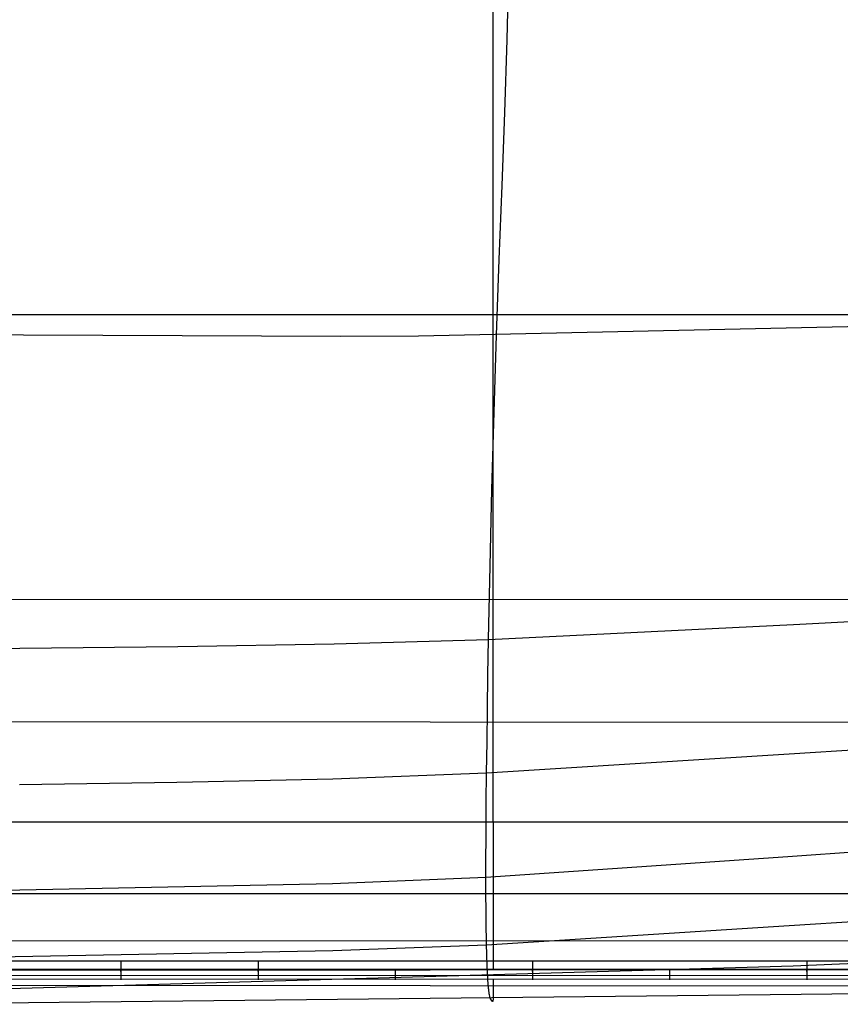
# Model space of a CAD drawing. Extents: x -353 to 1161, y -766 to 145.
# Tile 21 of 74: x 28 to 407, y -766 to -310. Entities that reach past the tile are written whole.
import ezdxf

# ---------------------------------------------------------------- set-up
doc = ezdxf.new("R2010")
doc.units = 0
doc.layers.add('DEFAULT', color=7, linetype='CONTINUOUS')

msp = doc.modelspace()

# ---------------------------------------------------------------- linework, layer by layer
at = {"layer": 'DEFAULT'}
for p, q in [((246.68, -546.93, -4.25), (246.68, -173.51, -5.09)), ((253.09, -319.48, 330.54), (253.89, -285.79, 330.07)), ((252.02, -353.12, 330.2), (253.09, -319.48, 330.54)), ((250.78, -386.94, 329.07), (252.02, -353.12, 330.2)), ((249.48, -421.18, 327.16), (250.78, -386.94, 329.07)), ((248.22, -456.09, 324.48), (249.48, -421.18, 327.16)), ((-149.67, -446.61, -4.25), (826.65, -446.55, -5.09)), ((212.14, -456.43, 327.66), (426.81, -451.78, 304.75)), ((-7.47, -455.76, 330.04), (29.42, -455.94, 331.68)), ((29.42, -455.94, 331.68), (66.22, -456.16, 332.49)), ((66.22, -456.16, 332.49), (102.91, -456.37, 332.49)), ((102.91, -456.37, 332.49), (139.47, -456.51, 331.67)), ((139.47, -456.51, 331.67), (175.88, -456.55, 330.06)), ((175.88, -456.55, 330.06), (212.14, -456.43, 327.66)), ((247.09, -491.73, 321.03), (248.22, -456.09, 324.48)), ((246.1, -527.56, 316.81), (247.09, -491.73, 321.03)), ((245.26, -562.87, 311.84), (246.1, -527.56, 316.81)), ((246.68, -578.32, -3.08), (246.68, -546.93, -4.25)), ((244.57, -596.97, 306.11), (245.26, -562.87, 311.84)), ((-182.26, -578.38, -1.63), (826.65, -578.32, -3.08)), ((246.68, -607.93, -1.17), (246.68, -578.32, -3.08)), ((244.57, -596.97, 306.11), (385.55, -589.95, 291.95)), ((385.55, -589.95, 291.95), (420.82, -588.13, 289.52)), ((-45.71, -602.06, 316.07), (27.82, -601.03, 317)), ((27.82, -601.03, 317), (100.81, -600.2, 315.56)), ((100.81, -600.2, 315.56), (173.1, -599.02, 311.89)), ((173.1, -599.02, 311.89), (244.57, -596.97, 306.11)), ((244.28, -613.34, 302.97), (244.57, -596.97, 306.11)), ((246.68, -621.93, 0.13), (246.68, -607.93, -1.17)), ((244.03, -629.14, 299.64), (244.28, -613.34, 302.97)), ((246.68, -635.32, 1.69), (246.68, -621.93, 0.13)), ((243.82, -644.28, 296.13), (244.03, -629.14, 299.64)), ((-181.55, -634.83, 2.61), (826.65, -635.32, 1.69)), ((246.68, -648.05, 3.53), (246.68, -635.32, 1.69)), ((243.64, -658.68, 292.43), (243.82, -644.28, 296.13)), ((243.64, -658.68, 292.43), (383.61, -649.85, 279.95)), ((246.68, -654.14, 4.57), (246.68, -648.05, 3.53)), ((383.61, -649.85, 279.95), (418.64, -647.57, 278.02)), ((246.68, -660.05, 5.68), (246.68, -654.14, 4.57)), ((172.5, -661.34, 298.06), (243.64, -658.68, 292.43)), ((243.5, -672.24, 288.54), (243.64, -658.68, 292.43)), ((246.68, -665.76, 6.88), (246.68, -660.05, 5.68)), ((27.68, -664.1, 304.68), (100.43, -662.93, 302.19)), ((100.43, -662.93, 302.19), (172.5, -661.34, 298.06)), ((246.68, -671.27, 8.16), (246.68, -665.76, 6.88)), ((243.45, -678.68, 286.53), (243.5, -672.24, 288.54)), ((246.68, -676.57, 9.53), (246.68, -671.27, 8.16)), ((243.41, -684.88, 284.48), (243.45, -678.68, 286.53)), ((246.68, -681.66, 10.99), (246.68, -676.57, 9.53)), ((898.22, -681.48, 11.06), (-114.85, -681.48, 11.06)), ((246.68, -681.66, 10.99), (246.68, -686.52, 12.54)), ((243.37, -690.83, 282.38), (243.41, -684.88, 284.48)), ((246.68, -686.52, 12.54), (246.68, -691.18, 14.19)), ((243.35, -696.51, 280.23), (243.37, -690.83, 282.38)), ((246.68, -691.18, 14.19), (246.68, -695.61, 15.92)), ((243.33, -701.92, 278.03), (243.35, -696.51, 280.23)), ((246.68, -695.61, 15.92), (246.68, -699.85, 17.74)), ((417.79, -694.97, 263.89), (382.86, -697.44, 265.34)), ((382.86, -697.44, 265.34), (243.33, -707.04, 275.79)), ((246.68, -699.85, 17.74), (246.68, -701.89, 18.69)), ((243.33, -707.04, 275.79), (243.33, -701.92, 278.03)), ((246.68, -701.89, 18.69), (246.68, -703.88, 19.65)), ((246.68, -703.88, 19.65), (246.68, -705.83, 20.63)), ((246.68, -705.83, 20.63), (246.68, -707.72, 21.63)), ((172.32, -709.95, 280.96), (27.78, -712.98, 288.22)), ((243.33, -707.04, 275.79), (172.32, -709.95, 280.96)), ((243.33, -711.87, 273.51), (243.33, -707.04, 275.79)), ((246.68, -707.72, 21.63), (246.68, -709.57, 22.65)), ((246.68, -709.57, 22.65), (246.68, -711.37, 23.69)), ((-115, -714.49, 25.85), (898.37, -714.5, 25.85)), ((27.78, -712.98, 288.22), (-45.11, -714.52, 290.02)), ((243.35, -716.42, 271.18), (243.33, -711.87, 273.51)), ((246.68, -711.37, 23.69), (246.68, -713.13, 24.74)), ((246.68, -713.13, 24.74), (246.68, -714.84, 25.82)), ((246.68, -714.84, 25.82), (246.68, -716.51, 26.91)), ((243.37, -720.68, 268.81), (243.35, -716.42, 271.18)), ((246.68, -716.51, 26.91), (246.68, -718.13, 28.02)), ((246.68, -718.13, 28.02), (246.68, -719.71, 29.15)), ((246.68, -719.71, 29.15), (246.68, -721.25, 30.29)), ((243.39, -722.71, 267.61), (243.37, -720.68, 268.81)), ((243.4, -724.68, 266.4), (243.39, -722.71, 267.61)), ((246.68, -721.25, 30.29), (246.68, -722.74, 31.45)), ((246.68, -722.74, 31.45), (246.68, -724.2, 32.62)), ((246.68, -724.2, 32.62), (246.68, -725.61, 33.82)), ((243.42, -726.57, 265.18), (243.4, -724.68, 266.4)), ((243.44, -728.41, 263.95), (243.42, -726.57, 265.18)), ((243.46, -730.18, 262.71), (243.44, -728.41, 263.95)), ((246.68, -725.61, 33.82), (246.68, -726.99, 35.02)), ((246.68, -726.99, 35.02), (246.68, -728.32, 36.24)), ((246.68, -728.32, 36.24), (246.68, -729.62, 37.48)), ((383.58, -729.33, 248.22), (418.62, -727.05, 247.19)), ((243.49, -731.89, 261.46), (243.46, -730.18, 262.71)), ((243.52, -733.54, 260.2), (243.49, -731.89, 261.46)), ((243.6, -738.14, 256.37), (383.58, -729.33, 248.22)), ((246.68, -729.62, 37.48), (246.68, -730.88, 38.73)), ((246.68, -730.88, 38.73), (246.68, -732.1, 39.99)), ((246.68, -732.1, 39.99), (246.68, -733.29, 41.26)), ((246.68, -733.29, 41.26), (246.68, -734.44, 42.55)), ((-115.08, -736.08, 45.18), (826.65, -736.64, 45.17)), ((243.54, -735.13, 258.93), (243.52, -733.54, 260.2)), ((243.57, -736.67, 257.65), (243.54, -735.13, 258.93)), ((243.6, -738.14, 256.37), (243.57, -736.67, 257.65)), ((246.68, -734.44, 42.55), (246.68, -735.56, 43.85)), ((246.68, -735.56, 43.85), (246.68, -736.64, 45.17)), ((246.68, -736.64, 45.17), (246.68, -737.7, 46.5)), ((246.68, -737.7, 46.5), (246.68, -738.72, 47.84)), ((-44.66, -745.01, 269.49), (172.48, -740.81, 260.66)), ((172.48, -740.81, 260.66), (243.6, -738.14, 256.37)), ((243.64, -739.56, 255.07), (243.6, -738.14, 256.37)), ((243.67, -740.93, 253.77), (243.64, -739.56, 255.07)), ((243.71, -742.24, 252.46), (243.67, -740.93, 253.77)), ((243.74, -743.49, 251.14), (243.71, -742.24, 252.46)), ((246.68, -738.72, 47.84), (246.68, -739.71, 49.19)), ((246.68, -739.71, 49.19), (246.68, -740.66, 50.56)), ((246.68, -740.66, 50.56), (246.68, -741.59, 51.93)), ((246.68, -741.59, 51.93), (246.68, -742.49, 53.31)), ((246.68, -742.49, 53.31), (246.68, -743.35, 54.71)), ((875.79, -745.71, 76.17), (-92.31, -745.71, 76.17)), ((74.51, -745.95, 76.17), (74.51, -746.07, 76.16)), ((74.51, -746.07, 76.16), (74.51, -746.2, 76.16)), ((74.51, -746.2, 76.16), (74.51, -746.26, 76.15)), ((74.51, -746.26, 76.15), (74.51, -746.32, 76.15)), ((74.51, -746.32, 76.15), (74.51, -746.39, 76.14)), ((74.51, -746.39, 76.14), (74.51, -746.45, 76.13)), ((74.51, -746.45, 76.13), (74.51, -746.52, 76.12)), ((74.51, -746.52, 76.12), (74.51, -746.58, 76.11)), ((74.51, -746.58, 76.11), (74.51, -746.65, 76.1)), ((74.51, -746.65, 76.1), (74.51, -746.71, 76.08)), ((74.51, -746.71, 76.08), (74.51, -746.78, 76.07)), ((74.51, -746.78, 76.07), (74.51, -746.84, 76.05)), ((74.51, -746.84, 76.05), (74.51, -746.91, 76.04)), ((74.51, -746.91, 76.04), (74.51, -746.98, 76.02)), ((74.51, -746.98, 76.02), (74.51, -747.04, 76)), ((74.51, -747.04, 76), (74.51, -747.11, 75.97)), ((137.94, -745.95, 76.17), (137.94, -746.07, 76.16)), ((137.94, -746.07, 76.16), (137.94, -746.2, 76.16)), ((137.94, -746.2, 76.16), (137.94, -746.26, 76.15)), ((137.94, -746.26, 76.15), (137.94, -746.32, 76.15)), ((137.94, -746.32, 76.15), (137.94, -746.39, 76.14)), ((137.94, -746.39, 76.14), (137.94, -746.45, 76.13)), ((137.94, -746.45, 76.13), (137.94, -746.52, 76.12)), ((137.94, -746.52, 76.12), (137.94, -746.58, 76.11)), ((137.94, -746.58, 76.11), (137.94, -746.65, 76.1)), ((137.94, -746.65, 76.1), (137.94, -746.71, 76.08)), ((137.94, -746.71, 76.08), (137.94, -746.78, 76.07)), ((137.94, -746.78, 76.07), (137.94, -746.84, 76.05)), ((137.94, -746.84, 76.05), (137.94, -746.91, 76.04)), ((137.94, -746.91, 76.04), (137.94, -746.98, 76.02)), ((137.94, -746.98, 76.02), (137.94, -747.04, 76)), ((137.94, -747.04, 76), (137.94, -747.11, 75.97)), ((243.78, -744.7, 249.81), (243.74, -743.49, 251.14)), ((243.82, -745.86, 248.48), (243.78, -744.7, 249.81)), ((243.86, -746.96, 247.13), (243.82, -745.86, 248.48)), ((243.9, -748.02, 245.78), (243.86, -746.96, 247.13)), ((246.68, -743.35, 54.71), (246.68, -744.19, 56.11)), ((246.68, -744.19, 56.11), (246.68, -745.79, 58.94)), ((246.68, -745.79, 58.94), (246.68, -747.27, 61.81)), ((264.81, -745.95, 76.17), (264.81, -746.07, 76.16)), ((264.81, -746.07, 76.16), (264.81, -746.2, 76.16)), ((264.81, -746.2, 76.16), (264.81, -746.26, 76.15)), ((264.81, -746.26, 76.15), (264.81, -746.32, 76.15)), ((264.81, -746.32, 76.15), (264.81, -746.39, 76.14)), ((264.81, -746.39, 76.14), (264.81, -746.45, 76.13)), ((264.81, -746.45, 76.13), (264.81, -746.52, 76.12)), ((264.81, -746.52, 76.12), (264.81, -746.58, 76.11)), ((264.81, -746.58, 76.11), (264.81, -746.65, 76.1)), ((264.81, -746.65, 76.1), (264.81, -746.71, 76.08)), ((264.81, -746.71, 76.08), (264.81, -746.78, 76.07)), ((264.81, -746.78, 76.07), (264.81, -746.84, 76.05)), ((264.81, -746.84, 76.05), (264.81, -746.91, 76.04)), ((264.81, -746.91, 76.04), (264.81, -746.98, 76.02)), ((264.81, -746.98, 76.02), (264.81, -747.04, 76)), ((264.81, -747.04, 76), (264.81, -747.11, 75.97)), ((385.34, -747.99, 228.96), (456.11, -744.61, 228.15)), ((391.68, -745.95, 76.17), (391.68, -746.07, 76.16)), ((391.68, -746.07, 76.16), (391.68, -746.2, 76.16)), ((391.68, -746.2, 76.16), (391.68, -746.26, 76.15)), ((391.68, -746.26, 76.15), (391.68, -746.32, 76.15)), ((391.68, -746.32, 76.15), (391.68, -746.39, 76.14)), ((391.68, -746.39, 76.14), (391.68, -746.45, 76.13)), ((391.68, -746.45, 76.13), (391.68, -746.52, 76.12)), ((391.68, -746.52, 76.12), (391.68, -746.58, 76.11)), ((391.68, -746.58, 76.11), (391.68, -746.65, 76.1)), ((391.68, -746.65, 76.1), (391.68, -746.71, 76.08)), ((391.68, -746.71, 76.08), (391.68, -746.78, 76.07)), ((391.68, -746.78, 76.07), (391.68, -746.84, 76.05)), ((391.68, -746.84, 76.05), (391.68, -746.91, 76.04)), ((391.68, -746.91, 76.04), (391.68, -746.98, 76.02)), ((391.68, -746.98, 76.02), (391.68, -747.04, 76)), ((391.68, -747.04, 76), (391.68, -747.11, 75.97)), ((875.86, -749.61, 73.34), (-92.38, -749.62, 73.34)), ((875.86, -749.71, 67.63), (-92.38, -749.71, 67.63)), ((889.87, -749.61, 76.17), (-75.98, -750.08, 76.17)), ((-44.24, -760.27, 245.04), (385.34, -747.99, 228.96)), ((74.51, -747.11, 75.97), (74.51, -747.18, 75.95)), ((74.51, -747.18, 75.95), (74.51, -747.25, 75.93)), ((74.51, -747.25, 75.93), (74.51, -747.31, 75.9)), ((74.51, -747.31, 75.9), (74.51, -747.38, 75.87)), ((74.51, -747.38, 75.87), (74.51, -747.45, 75.84)), ((74.51, -747.45, 75.84), (74.51, -747.51, 75.81)), ((74.51, -747.51, 75.81), (74.51, -747.58, 75.78)), ((74.51, -747.58, 75.78), (74.51, -747.65, 75.75)), ((74.51, -747.65, 75.75), (74.51, -747.72, 75.71)), ((74.51, -747.72, 75.71), (74.51, -747.78, 75.68)), ((74.51, -747.78, 75.68), (74.51, -747.85, 75.64)), ((74.51, -747.85, 75.64), (74.51, -747.92, 75.6)), ((74.51, -747.92, 75.6), (74.51, -747.98, 75.56)), ((74.51, -747.98, 75.56), (74.51, -748.05, 75.51)), ((74.51, -748.05, 75.51), (74.51, -748.12, 75.47)), ((74.51, -748.12, 75.47), (74.51, -748.18, 75.42)), ((74.51, -748.18, 75.42), (74.51, -748.25, 75.37)), ((74.51, -748.25, 75.37), (74.51, -748.31, 75.32)), ((74.51, -748.31, 75.32), (74.51, -748.38, 75.27)), ((74.51, -748.38, 75.27), (74.51, -748.44, 75.22)), ((74.51, -748.44, 75.22), (74.51, -748.51, 75.17)), ((74.51, -748.51, 75.17), (74.51, -748.57, 75.11)), ((74.51, -748.57, 75.11), (74.51, -748.63, 75.05)), ((74.51, -748.63, 75.05), (74.51, -748.7, 74.99)), ((74.51, -748.7, 74.99), (74.51, -748.76, 74.93)), ((74.51, -748.76, 74.93), (74.51, -748.82, 74.87)), ((74.51, -748.82, 74.87), (74.51, -748.88, 74.81)), ((74.51, -748.88, 74.81), (74.51, -748.94, 74.74)), ((74.51, -748.94, 74.74), (74.51, -749.06, 74.61)), ((74.51, -749.06, 74.61), (74.51, -749.17, 74.47)), ((74.51, -749.17, 74.47), (74.51, -749.28, 74.32)), ((74.51, -749.28, 74.32), (74.51, -749.39, 74.17)), ((74.51, -749.39, 74.17), (74.51, -749.49, 74.01)), ((74.51, -749.49, 74.01), (74.51, -749.59, 73.85)), ((74.51, -749.59, 73.85), (74.51, -749.68, 73.69)), ((74.51, -749.68, 73.69), (74.51, -749.77, 73.52)), ((74.51, -749.77, 73.52), (74.51, -749.86, 73.34)), ((74.51, -749.86, 73.34), (74.51, -749.94, 73.16)), ((74.51, -749.94, 73.16), (74.51, -750.01, 72.98)), ((74.51, -750.01, 67.76), (74.51, -749.95, 67.62)), ((74.51, -750.01, 72.98), (74.51, -750.08, 72.8)), ((74.51, -750.07, 67.9), (74.51, -750.01, 67.76)), ((74.51, -750.12, 68.05), (74.51, -750.07, 67.9)), ((74.51, -750.08, 72.8), (74.51, -750.15, 72.61)), ((74.51, -750.17, 68.2), (74.51, -750.12, 68.05)), ((74.51, -750.15, 72.61), (74.51, -750.21, 72.42)), ((74.51, -750.15, 76.17), (74.51, -750.23, 76.17)), ((74.51, -750.21, 68.36), (74.51, -750.17, 68.2)), ((74.51, -750.21, 72.42), (74.51, -750.26, 72.23)), ((74.51, -750.26, 68.51), (74.51, -750.21, 68.36)), ((74.51, -750.23, 76.17), (74.51, -750.31, 76.17)), ((74.51, -750.26, 72.23), (74.51, -750.31, 72.03)), ((74.51, -750.3, 68.68), (74.51, -750.26, 68.51)), ((74.51, -750.34, 68.84), (74.51, -750.3, 68.68)), ((74.51, -750.31, 72.03), (74.51, -750.35, 71.84)), ((74.51, -750.31, 76.17), (74.51, -750.39, 76.17)), ((74.51, -750.37, 69.01), (74.51, -750.34, 68.84)), ((74.51, -750.35, 71.84), (74.51, -750.39, 71.64)), ((74.51, -750.4, 69.19), (74.51, -750.37, 69.01)), ((74.51, -750.39, 71.64), (74.51, -750.42, 71.45)), ((74.51, -750.39, 76.17), (74.51, -750.47, 76.18)), ((74.51, -750.43, 69.36), (74.51, -750.4, 69.19)), ((74.51, -750.42, 71.45), (74.51, -750.45, 71.25)), ((74.51, -750.45, 69.54), (74.51, -750.43, 69.36)), ((74.51, -750.45, 71.25), (74.51, -750.47, 71.06)), ((74.51, -750.47, 69.72), (74.51, -750.45, 69.54)), ((74.51, -750.47, 71.06), (74.51, -750.48, 70.86)), ((74.51, -750.49, 69.91), (74.51, -750.47, 69.72)), ((74.51, -750.47, 76.18), (74.51, -750.55, 76.19)), ((74.51, -750.48, 70.86), (74.51, -750.5, 70.67)), ((74.51, -750.5, 70.09), (74.51, -750.49, 69.91)), ((74.51, -750.5, 70.67), (74.51, -750.5, 70.47)), ((74.51, -750.5, 70.47), (74.51, -750.5, 70.28)), ((74.51, -750.5, 70.28), (74.51, -750.5, 70.09)), ((74.51, -750.55, 76.19), (74.51, -750.64, 76.2)), ((74.51, -750.64, 76.2), (74.51, -750.72, 76.21)), ((74.51, -750.72, 76.21), (74.51, -750.8, 76.23)), ((74.51, -750.8, 76.23), (74.51, -750.88, 76.24)), ((74.51, -750.88, 76.24), (74.51, -750.97, 76.26)), ((74.51, -750.97, 76.26), (74.51, -751.05, 76.28)), ((74.51, -751.05, 76.28), (74.51, -751.13, 76.3)), ((74.51, -751.13, 76.3), (74.51, -751.21, 76.33)), ((74.51, -751.21, 76.33), (74.51, -751.3, 76.35)), ((74.51, -751.3, 76.35), (74.51, -751.38, 76.38)), ((74.51, -751.38, 76.38), (74.51, -751.46, 76.41)), ((74.51, -751.46, 76.41), (74.51, -751.54, 76.44)), ((74.51, -751.54, 76.44), (74.51, -751.62, 76.48)), ((137.94, -747.11, 75.97), (137.94, -747.18, 75.95)), ((137.94, -747.18, 75.95), (137.94, -747.25, 75.93)), ((137.94, -747.25, 75.93), (137.94, -747.31, 75.9)), ((137.94, -747.31, 75.9), (137.94, -747.38, 75.87)), ((137.94, -747.38, 75.87), (137.94, -747.45, 75.84)), ((137.94, -747.45, 75.84), (137.94, -747.51, 75.81)), ((137.94, -747.51, 75.81), (137.94, -747.58, 75.78)), ((137.94, -747.58, 75.78), (137.94, -747.65, 75.75)), ((137.94, -747.65, 75.75), (137.94, -747.72, 75.71)), ((137.94, -747.72, 75.71), (137.94, -747.78, 75.68)), ((137.94, -747.78, 75.68), (137.94, -747.85, 75.64)), ((137.94, -747.85, 75.64), (137.94, -747.92, 75.6)), ((137.94, -747.92, 75.6), (137.94, -747.98, 75.56)), ((137.94, -747.98, 75.56), (137.94, -748.05, 75.51)), ((137.94, -748.05, 75.51), (137.94, -748.12, 75.47)), ((137.94, -748.12, 75.47), (137.94, -748.18, 75.42)), ((137.94, -748.18, 75.42), (137.94, -748.25, 75.37)), ((137.94, -748.25, 75.37), (137.94, -748.31, 75.32)), ((137.94, -748.31, 75.32), (137.94, -748.38, 75.27)), ((137.94, -748.38, 75.27), (137.94, -748.44, 75.22)), ((137.94, -748.44, 75.22), (137.94, -748.51, 75.17)), ((137.94, -748.51, 75.17), (137.94, -748.57, 75.11)), ((137.94, -748.57, 75.11), (137.94, -748.63, 75.05)), ((137.94, -748.63, 75.05), (137.94, -748.7, 74.99)), ((137.94, -748.7, 74.99), (137.94, -748.76, 74.93)), ((137.94, -748.76, 74.93), (137.94, -748.82, 74.87)), ((137.94, -748.82, 74.87), (137.94, -748.88, 74.81)), ((137.94, -748.88, 74.81), (137.94, -748.94, 74.74)), ((137.94, -748.94, 74.74), (137.94, -749.06, 74.61)), ((137.94, -749.06, 74.61), (137.94, -749.17, 74.47)), ((137.94, -749.17, 74.47), (137.94, -749.28, 74.32)), ((137.94, -749.28, 74.32), (137.94, -749.39, 74.17)), ((137.94, -749.39, 74.17), (137.94, -749.49, 74.01)), ((137.94, -749.49, 74.01), (137.94, -749.59, 73.85)), ((137.94, -749.59, 73.85), (137.94, -749.68, 73.69)), ((137.94, -749.68, 73.69), (137.94, -749.77, 73.52)), ((137.94, -749.77, 73.52), (137.94, -749.86, 73.34)), ((137.94, -749.86, 73.34), (137.94, -749.94, 73.16)), ((137.94, -749.94, 73.16), (137.94, -750.01, 72.98)), ((137.94, -750.01, 67.76), (137.94, -749.95, 67.62)), ((137.94, -750.01, 72.98), (137.94, -750.08, 72.8)), ((137.94, -750.07, 67.9), (137.94, -750.01, 67.76)), ((137.94, -750.12, 68.05), (137.94, -750.07, 67.9)), ((137.94, -750.08, 72.8), (137.94, -750.15, 72.61)), ((137.94, -750.17, 68.2), (137.94, -750.12, 68.05)), ((137.94, -750.15, 72.61), (137.94, -750.21, 72.42)), ((137.94, -750.15, 76.17), (137.94, -750.23, 76.17)), ((137.94, -750.21, 68.36), (137.94, -750.17, 68.2)), ((137.94, -750.21, 72.42), (137.94, -750.26, 72.23)), ((137.94, -750.26, 68.51), (137.94, -750.21, 68.36)), ((137.94, -750.23, 76.17), (137.94, -750.31, 76.17)), ((137.94, -750.26, 72.23), (137.94, -750.31, 72.03)), ((137.94, -750.3, 68.68), (137.94, -750.26, 68.51)), ((137.94, -750.34, 68.84), (137.94, -750.3, 68.68)), ((137.94, -750.31, 72.03), (137.94, -750.35, 71.84)), ((137.94, -750.31, 76.17), (137.94, -750.39, 76.17)), ((137.94, -750.37, 69.01), (137.94, -750.34, 68.84)), ((137.94, -750.35, 71.84), (137.94, -750.39, 71.64)), ((137.94, -750.4, 69.19), (137.94, -750.37, 69.01)), ((137.94, -750.39, 71.64), (137.94, -750.42, 71.45)), ((137.94, -750.39, 76.17), (137.94, -750.47, 76.18)), ((137.94, -750.43, 69.36), (137.94, -750.4, 69.19)), ((137.94, -750.42, 71.45), (137.94, -750.45, 71.25)), ((137.94, -750.45, 69.54), (137.94, -750.43, 69.36)), ((137.94, -750.45, 71.25), (137.94, -750.47, 71.06)), ((137.94, -750.47, 69.72), (137.94, -750.45, 69.54)), ((137.94, -750.47, 71.06), (137.94, -750.48, 70.86)), ((137.94, -750.49, 69.91), (137.94, -750.47, 69.72)), ((137.94, -750.47, 76.18), (137.94, -750.55, 76.19)), ((137.94, -750.48, 70.86), (137.94, -750.5, 70.67)), ((137.94, -750.5, 70.09), (137.94, -750.49, 69.91)), ((137.94, -750.5, 70.67), (137.94, -750.5, 70.47)), ((137.94, -750.5, 70.47), (137.94, -750.5, 70.28)), ((137.94, -750.5, 70.28), (137.94, -750.5, 70.09)), ((137.94, -750.55, 76.19), (137.94, -750.64, 76.2)), ((137.94, -750.64, 76.2), (137.94, -750.72, 76.21)), ((137.94, -750.72, 76.21), (137.94, -750.8, 76.23)), ((137.94, -750.8, 76.23), (137.94, -750.88, 76.24)), ((137.94, -750.88, 76.24), (137.94, -750.97, 76.26)), ((137.94, -750.97, 76.26), (137.94, -751.05, 76.28)), ((137.94, -751.05, 76.28), (137.94, -751.13, 76.3)), ((137.94, -751.13, 76.3), (137.94, -751.21, 76.33)), ((137.94, -751.21, 76.33), (137.94, -751.3, 76.35)), ((137.94, -751.3, 76.35), (137.94, -751.38, 76.38)), ((137.94, -751.38, 76.38), (137.94, -751.46, 76.41)), ((137.94, -751.46, 76.41), (137.94, -751.54, 76.44)), ((137.94, -751.54, 76.44), (137.94, -751.62, 76.48)), ((201.37, -750.15, 76.17), (201.37, -750.23, 76.17)), ((201.37, -750.23, 76.17), (201.37, -750.31, 76.17)), ((201.37, -750.31, 76.17), (201.37, -750.39, 76.17)), ((201.37, -750.39, 76.17), (201.37, -750.47, 76.18)), ((201.37, -750.47, 76.18), (201.37, -750.55, 76.19)), ((201.37, -750.55, 76.19), (201.37, -750.64, 76.2)), ((201.37, -750.64, 76.2), (201.37, -750.72, 76.21)), ((201.37, -750.72, 76.21), (201.37, -750.8, 76.23)), ((201.37, -750.8, 76.23), (201.37, -750.88, 76.24)), ((201.37, -750.88, 76.24), (201.37, -750.97, 76.26)), ((201.37, -750.97, 76.26), (201.37, -751.05, 76.28)), ((201.37, -751.05, 76.28), (201.37, -751.13, 76.3)), ((201.37, -751.13, 76.3), (201.37, -751.21, 76.33)), ((201.37, -751.21, 76.33), (201.37, -751.3, 76.35)), ((201.37, -751.3, 76.35), (201.37, -751.38, 76.38)), ((201.37, -751.38, 76.38), (201.37, -751.46, 76.41)), ((201.37, -751.46, 76.41), (201.37, -751.54, 76.44)), ((201.37, -751.54, 76.44), (201.37, -751.62, 76.48)), ((243.95, -749.03, 244.43), (243.9, -748.02, 245.78)), ((243.99, -750, 243.06), (243.95, -749.03, 244.43)), ((244.04, -750.92, 241.69), (243.99, -750, 243.06)), ((244.08, -751.79, 240.31), (244.04, -750.92, 241.69)), ((246.68, -747.27, 61.81), (246.68, -748.66, 64.7)), ((246.68, -748.66, 64.7), (246.68, -749.95, 67.62)), ((264.81, -747.11, 75.97), (264.81, -747.18, 75.95)), ((264.81, -747.18, 75.95), (264.81, -747.25, 75.93)), ((264.81, -747.25, 75.93), (264.81, -747.31, 75.9)), ((264.81, -747.31, 75.9), (264.81, -747.38, 75.87)), ((264.81, -747.38, 75.87), (264.81, -747.45, 75.84)), ((264.81, -747.45, 75.84), (264.81, -747.51, 75.81)), ((264.81, -747.51, 75.81), (264.81, -747.58, 75.78)), ((264.81, -747.58, 75.78), (264.81, -747.65, 75.75)), ((264.81, -747.65, 75.75), (264.81, -747.72, 75.71)), ((264.81, -747.72, 75.71), (264.81, -747.78, 75.68)), ((264.81, -747.78, 75.68), (264.81, -747.85, 75.64)), ((264.81, -747.85, 75.64), (264.81, -747.92, 75.6)), ((264.81, -747.92, 75.6), (264.81, -747.98, 75.56)), ((264.81, -747.98, 75.56), (264.81, -748.05, 75.51)), ((264.81, -748.05, 75.51), (264.81, -748.12, 75.47)), ((264.81, -748.12, 75.47), (264.81, -748.18, 75.42)), ((264.81, -748.18, 75.42), (264.81, -748.25, 75.37)), ((264.81, -748.25, 75.37), (264.81, -748.31, 75.32)), ((264.81, -748.31, 75.32), (264.81, -748.38, 75.27)), ((264.81, -748.38, 75.27), (264.81, -748.44, 75.22)), ((264.81, -748.44, 75.22), (264.81, -748.51, 75.17)), ((264.81, -748.51, 75.17), (264.81, -748.57, 75.11)), ((264.81, -748.57, 75.11), (264.81, -748.63, 75.05)), ((264.81, -748.63, 75.05), (264.81, -748.7, 74.99)), ((264.81, -748.7, 74.99), (264.81, -748.76, 74.93)), ((264.81, -748.76, 74.93), (264.81, -748.82, 74.87)), ((264.81, -748.82, 74.87), (264.81, -748.88, 74.81)), ((264.81, -748.88, 74.81), (264.81, -748.94, 74.74)), ((264.81, -748.94, 74.74), (264.81, -749.06, 74.61)), ((264.81, -749.06, 74.61), (264.81, -749.17, 74.47)), ((264.81, -749.17, 74.47), (264.81, -749.28, 74.32)), ((264.81, -749.28, 74.32), (264.81, -749.39, 74.17)), ((264.81, -749.39, 74.17), (264.81, -749.49, 74.01)), ((264.81, -749.49, 74.01), (264.81, -749.59, 73.85)), ((264.81, -749.59, 73.85), (264.81, -749.68, 73.69)), ((264.81, -749.68, 73.69), (264.81, -749.77, 73.52)), ((264.81, -749.77, 73.52), (264.81, -749.86, 73.34)), ((264.81, -749.86, 73.34), (264.81, -749.94, 73.16)), ((264.81, -749.94, 73.16), (264.81, -750.01, 72.98)), ((264.81, -750.01, 67.76), (264.81, -749.95, 67.62)), ((264.81, -750.01, 72.98), (264.81, -750.08, 72.8)), ((264.81, -750.07, 67.9), (264.81, -750.01, 67.76)), ((264.81, -750.12, 68.05), (264.81, -750.07, 67.9)), ((264.81, -750.08, 72.8), (264.81, -750.15, 72.61)), ((264.81, -750.17, 68.2), (264.81, -750.12, 68.05)), ((264.81, -750.15, 72.61), (264.81, -750.21, 72.42)), ((264.81, -750.15, 76.17), (264.81, -750.23, 76.17)), ((264.81, -750.21, 68.36), (264.81, -750.17, 68.2)), ((264.81, -750.21, 72.42), (264.81, -750.26, 72.23)), ((264.81, -750.26, 68.51), (264.81, -750.21, 68.36)), ((264.81, -750.23, 76.17), (264.81, -750.31, 76.17)), ((264.81, -750.26, 72.23), (264.81, -750.31, 72.03)), ((264.81, -750.3, 68.68), (264.81, -750.26, 68.51)), ((264.81, -750.34, 68.84), (264.81, -750.3, 68.68)), ((264.81, -750.31, 72.03), (264.81, -750.35, 71.84)), ((264.81, -750.31, 76.17), (264.81, -750.39, 76.17)), ((264.81, -750.37, 69.01), (264.81, -750.34, 68.84)), ((264.81, -750.35, 71.84), (264.81, -750.39, 71.64)), ((264.81, -750.4, 69.19), (264.81, -750.37, 69.01)), ((264.81, -750.39, 71.64), (264.81, -750.42, 71.45)), ((264.81, -750.39, 76.17), (264.81, -750.47, 76.18)), ((264.81, -750.43, 69.36), (264.81, -750.4, 69.19)), ((264.81, -750.42, 71.45), (264.81, -750.45, 71.25)), ((264.81, -750.45, 69.54), (264.81, -750.43, 69.36)), ((264.81, -750.45, 71.25), (264.81, -750.47, 71.06)), ((264.81, -750.47, 69.72), (264.81, -750.45, 69.54)), ((264.81, -750.47, 71.06), (264.81, -750.48, 70.86)), ((264.81, -750.49, 69.91), (264.81, -750.47, 69.72)), ((264.81, -750.47, 76.18), (264.81, -750.55, 76.19)), ((264.81, -750.48, 70.86), (264.81, -750.5, 70.67)), ((264.81, -750.5, 70.09), (264.81, -750.49, 69.91)), ((264.81, -750.5, 70.67), (264.81, -750.5, 70.47)), ((264.81, -750.5, 70.47), (264.81, -750.5, 70.28)), ((264.81, -750.5, 70.28), (264.81, -750.5, 70.09)), ((264.81, -750.55, 76.19), (264.81, -750.64, 76.2)), ((264.81, -750.64, 76.2), (264.81, -750.72, 76.21)), ((264.81, -750.72, 76.21), (264.81, -750.8, 76.23)), ((264.81, -750.8, 76.23), (264.81, -750.88, 76.24)), ((264.81, -750.88, 76.24), (264.81, -750.97, 76.26)), ((264.81, -750.97, 76.26), (264.81, -751.05, 76.28)), ((264.81, -751.05, 76.28), (264.81, -751.13, 76.3)), ((264.81, -751.13, 76.3), (264.81, -751.21, 76.33)), ((264.81, -751.21, 76.33), (264.81, -751.3, 76.35)), ((264.81, -751.3, 76.35), (264.81, -751.38, 76.38)), ((264.81, -751.38, 76.38), (264.81, -751.46, 76.41)), ((264.81, -751.46, 76.41), (264.81, -751.54, 76.44)), ((264.81, -751.54, 76.44), (264.81, -751.62, 76.48)), ((328.24, -750.15, 76.17), (328.24, -750.23, 76.17)), ((328.24, -750.23, 76.17), (328.24, -750.31, 76.17)), ((328.24, -750.31, 76.17), (328.24, -750.39, 76.17)), ((328.24, -750.39, 76.17), (328.24, -750.47, 76.18)), ((328.24, -750.47, 76.18), (328.24, -750.55, 76.19)), ((328.24, -750.55, 76.19), (328.24, -750.64, 76.2)), ((328.24, -750.64, 76.2), (328.24, -750.72, 76.21)), ((328.24, -750.72, 76.21), (328.24, -750.8, 76.23)), ((328.24, -750.8, 76.23), (328.24, -750.88, 76.24)), ((328.24, -750.88, 76.24), (328.24, -750.97, 76.26)), ((328.24, -750.97, 76.26), (328.24, -751.05, 76.28)), ((328.24, -751.05, 76.28), (328.24, -751.13, 76.3)), ((328.24, -751.13, 76.3), (328.24, -751.21, 76.33)), ((328.24, -751.21, 76.33), (328.24, -751.3, 76.35)), ((328.24, -751.3, 76.35), (328.24, -751.38, 76.38)), ((328.24, -751.38, 76.38), (328.24, -751.46, 76.41)), ((328.24, -751.46, 76.41), (328.24, -751.54, 76.44)), ((328.24, -751.54, 76.44), (328.24, -751.62, 76.48)), ((391.68, -747.11, 75.97), (391.68, -747.18, 75.95)), ((391.68, -747.18, 75.95), (391.68, -747.25, 75.93)), ((391.68, -747.25, 75.93), (391.68, -747.31, 75.9)), ((391.68, -747.31, 75.9), (391.68, -747.38, 75.87)), ((391.68, -747.38, 75.87), (391.68, -747.45, 75.84)), ((391.68, -747.45, 75.84), (391.68, -747.51, 75.81)), ((391.68, -747.51, 75.81), (391.68, -747.58, 75.78)), ((391.68, -747.58, 75.78), (391.68, -747.65, 75.75)), ((391.68, -747.65, 75.75), (391.68, -747.72, 75.71)), ((391.68, -747.72, 75.71), (391.68, -747.78, 75.68)), ((391.68, -747.78, 75.68), (391.68, -747.85, 75.64)), ((391.68, -747.85, 75.64), (391.68, -747.92, 75.6)), ((391.68, -747.92, 75.6), (391.68, -747.98, 75.56)), ((391.68, -747.98, 75.56), (391.68, -748.05, 75.51)), ((391.68, -748.05, 75.51), (391.68, -748.12, 75.47)), ((391.68, -748.12, 75.47), (391.68, -748.18, 75.42)), ((391.68, -748.18, 75.42), (391.68, -748.25, 75.37)), ((391.68, -748.25, 75.37), (391.68, -748.31, 75.32)), ((391.68, -748.31, 75.32), (391.68, -748.38, 75.27)), ((391.68, -748.38, 75.27), (391.68, -748.44, 75.22)), ((391.68, -748.44, 75.22), (391.68, -748.51, 75.17)), ((391.68, -748.51, 75.17), (391.68, -748.57, 75.11)), ((391.68, -748.57, 75.11), (391.68, -748.63, 75.05)), ((391.68, -748.63, 75.05), (391.68, -748.7, 74.99)), ((391.68, -748.7, 74.99), (391.68, -748.76, 74.93)), ((391.68, -748.76, 74.93), (391.68, -748.82, 74.87)), ((391.68, -748.82, 74.87), (391.68, -748.88, 74.81)), ((391.68, -748.88, 74.81), (391.68, -748.94, 74.74)), ((391.68, -748.94, 74.74), (391.68, -749.06, 74.61)), ((391.68, -749.06, 74.61), (391.68, -749.17, 74.47)), ((391.68, -749.17, 74.47), (391.68, -749.28, 74.32)), ((391.68, -749.28, 74.32), (391.68, -749.39, 74.17)), ((391.68, -749.39, 74.17), (391.68, -749.49, 74.01)), ((391.68, -749.49, 74.01), (391.68, -749.59, 73.85)), ((391.68, -749.59, 73.85), (391.68, -749.68, 73.69)), ((391.68, -749.68, 73.69), (391.68, -749.77, 73.52)), ((391.68, -749.77, 73.52), (391.68, -749.86, 73.34)), ((391.68, -749.86, 73.34), (391.68, -749.94, 73.16)), ((391.68, -749.94, 73.16), (391.68, -750.01, 72.98)), ((391.68, -750.01, 67.76), (391.68, -749.95, 67.62)), ((391.68, -750.01, 72.98), (391.68, -750.08, 72.8)), ((391.68, -750.07, 67.9), (391.68, -750.01, 67.76)), ((391.68, -750.12, 68.05), (391.68, -750.07, 67.9)), ((391.68, -750.08, 72.8), (391.68, -750.15, 72.61)), ((391.68, -750.17, 68.2), (391.68, -750.12, 68.05)), ((391.68, -750.15, 72.61), (391.68, -750.21, 72.42)), ((391.68, -750.15, 76.17), (391.68, -750.23, 76.17)), ((391.68, -750.21, 68.36), (391.68, -750.17, 68.2)), ((391.68, -750.21, 72.42), (391.68, -750.26, 72.23)), ((391.68, -750.26, 68.51), (391.68, -750.21, 68.36)), ((391.68, -750.23, 76.17), (391.68, -750.31, 76.17)), ((391.68, -750.26, 72.23), (391.68, -750.31, 72.03)), ((391.68, -750.3, 68.68), (391.68, -750.26, 68.51)), ((391.68, -750.34, 68.84), (391.68, -750.3, 68.68)), ((391.68, -750.31, 72.03), (391.68, -750.35, 71.84)), ((391.68, -750.31, 76.17), (391.68, -750.39, 76.17)), ((391.68, -750.37, 69.01), (391.68, -750.34, 68.84)), ((391.68, -750.35, 71.84), (391.68, -750.39, 71.64)), ((391.68, -750.4, 69.19), (391.68, -750.37, 69.01)), ((391.68, -750.39, 71.64), (391.68, -750.42, 71.45)), ((391.68, -750.39, 76.17), (391.68, -750.47, 76.18)), ((391.68, -750.43, 69.36), (391.68, -750.4, 69.19)), ((391.68, -750.42, 71.45), (391.68, -750.45, 71.25)), ((391.68, -750.45, 69.54), (391.68, -750.43, 69.36)), ((391.68, -750.45, 71.25), (391.68, -750.47, 71.06)), ((391.68, -750.47, 69.72), (391.68, -750.45, 69.54)), ((391.68, -750.47, 71.06), (391.68, -750.48, 70.86)), ((391.68, -750.49, 69.91), (391.68, -750.47, 69.72)), ((391.68, -750.47, 76.18), (391.68, -750.55, 76.19)), ((391.68, -750.48, 70.86), (391.68, -750.5, 70.67)), ((391.68, -750.5, 70.09), (391.68, -750.49, 69.91)), ((391.68, -750.5, 70.67), (391.68, -750.5, 70.47)), ((391.68, -750.5, 70.47), (391.68, -750.5, 70.28)), ((391.68, -750.5, 70.28), (391.68, -750.5, 70.09)), ((391.68, -750.55, 76.19), (391.68, -750.64, 76.2)), ((391.68, -750.64, 76.2), (391.68, -750.72, 76.21)), ((391.68, -750.72, 76.21), (391.68, -750.8, 76.23)), ((391.68, -750.8, 76.23), (391.68, -750.88, 76.24)), ((391.68, -750.88, 76.24), (391.68, -750.97, 76.26)), ((391.68, -750.97, 76.26), (391.68, -751.05, 76.28)), ((391.68, -751.05, 76.28), (391.68, -751.13, 76.3)), ((391.68, -751.13, 76.3), (391.68, -751.21, 76.33)), ((391.68, -751.21, 76.33), (391.68, -751.3, 76.35)), ((391.68, -751.3, 76.35), (391.68, -751.38, 76.38)), ((391.68, -751.38, 76.38), (391.68, -751.46, 76.41)), ((391.68, -751.46, 76.41), (391.68, -751.54, 76.44)), ((391.68, -751.54, 76.44), (391.68, -751.62, 76.48)), ((890, -753.84, 79.85), (-76.01, -754.31, 79.84)), ((889.95, -752.17, 77.17), (-76, -752.64, 77.17)), ((74.51, -751.62, 76.48), (74.51, -751.71, 76.52)), ((74.51, -751.71, 76.52), (74.51, -751.79, 76.55)), ((74.51, -751.79, 76.55), (74.51, -751.87, 76.59)), ((74.51, -751.87, 76.59), (74.51, -751.95, 76.64)), ((74.51, -751.95, 76.64), (74.51, -752.03, 76.68)), ((74.51, -752.03, 76.68), (74.51, -752.11, 76.73)), ((74.51, -752.11, 76.73), (74.51, -752.18, 76.78)), ((74.51, -752.18, 76.78), (74.51, -752.26, 76.83)), ((74.51, -752.26, 76.83), (74.51, -752.34, 76.88)), ((74.51, -752.34, 76.88), (74.51, -752.42, 76.94)), ((74.51, -752.42, 76.94), (74.51, -752.49, 76.99)), ((74.51, -752.49, 76.99), (74.51, -752.57, 77.05)), ((74.51, -752.57, 77.05), (74.51, -752.64, 77.11)), ((74.51, -752.64, 77.11), (74.51, -752.71, 77.17)), ((74.51, -752.71, 77.17), (74.51, -752.78, 77.24)), ((74.51, -752.78, 77.24), (74.51, -752.86, 77.3)), ((74.51, -752.86, 77.3), (74.51, -752.93, 77.37)), ((74.51, -752.93, 77.37), (74.51, -752.99, 77.44)), ((74.51, -752.99, 77.44), (74.51, -753.06, 77.51)), ((74.51, -753.06, 77.51), (74.51, -753.13, 77.58)), ((74.51, -753.13, 77.58), (74.51, -753.19, 77.65)), ((74.51, -753.19, 77.65), (74.51, -753.26, 77.73)), ((74.51, -753.26, 77.73), (74.51, -753.32, 77.81)), ((74.51, -753.32, 77.81), (74.51, -753.38, 77.88)), ((74.51, -753.38, 77.88), (74.51, -753.44, 77.96)), ((74.51, -753.44, 77.96), (74.51, -753.5, 78.04)), ((74.51, -753.5, 78.04), (74.51, -753.56, 78.13)), ((74.51, -753.56, 78.13), (74.51, -753.62, 78.21)), ((74.51, -753.62, 78.21), (74.51, -753.67, 78.29)), ((74.51, -753.67, 78.29), (74.51, -753.73, 78.38)), ((74.51, -753.73, 78.38), (74.51, -753.83, 78.55)), ((74.51, -753.83, 78.55), (74.51, -753.93, 78.73)), ((74.51, -753.93, 78.73), (74.51, -754.02, 78.91)), ((74.51, -754.02, 78.91), (74.51, -754.1, 79.09)), ((74.51, -754.1, 79.09), (74.51, -754.18, 79.28)), ((74.51, -754.18, 79.28), (74.51, -754.26, 79.46)), ((74.51, -754.26, 79.46), (74.51, -754.32, 79.65)), ((74.51, -754.32, 79.65), (74.51, -754.39, 79.84)), ((137.94, -751.62, 76.48), (137.94, -751.71, 76.52)), ((137.94, -751.71, 76.52), (137.94, -751.79, 76.55)), ((137.94, -751.79, 76.55), (137.94, -751.87, 76.59)), ((137.94, -751.87, 76.59), (137.94, -751.95, 76.64)), ((137.94, -751.95, 76.64), (137.94, -752.03, 76.68)), ((137.94, -752.03, 76.68), (137.94, -752.11, 76.73)), ((137.94, -752.11, 76.73), (137.94, -752.18, 76.78)), ((137.94, -752.18, 76.78), (137.94, -752.26, 76.83)), ((137.94, -752.26, 76.83), (137.94, -752.34, 76.88)), ((137.94, -752.34, 76.88), (137.94, -752.42, 76.94)), ((137.94, -752.42, 76.94), (137.94, -752.49, 76.99)), ((137.94, -752.49, 76.99), (137.94, -752.57, 77.05)), ((137.94, -752.57, 77.05), (137.94, -752.64, 77.11)), ((137.94, -752.64, 77.11), (137.94, -752.71, 77.17)), ((137.94, -752.71, 77.17), (137.94, -752.78, 77.24)), ((137.94, -752.78, 77.24), (137.94, -752.86, 77.3)), ((137.94, -752.86, 77.3), (137.94, -752.93, 77.37)), ((137.94, -752.93, 77.37), (137.94, -752.99, 77.44)), ((137.94, -752.99, 77.44), (137.94, -753.06, 77.51)), ((137.94, -753.06, 77.51), (137.94, -753.13, 77.58)), ((137.94, -753.13, 77.58), (137.94, -753.19, 77.65)), ((137.94, -753.19, 77.65), (137.94, -753.26, 77.73)), ((137.94, -753.26, 77.73), (137.94, -753.32, 77.81)), ((137.94, -753.32, 77.81), (137.94, -753.38, 77.88)), ((137.94, -753.38, 77.88), (137.94, -753.44, 77.96)), ((137.94, -753.44, 77.96), (137.94, -753.5, 78.04)), ((137.94, -753.5, 78.04), (137.94, -753.56, 78.13)), ((137.94, -753.56, 78.13), (137.94, -753.62, 78.21)), ((137.94, -753.62, 78.21), (137.94, -753.67, 78.29)), ((137.94, -753.67, 78.29), (137.94, -753.73, 78.38)), ((137.94, -753.73, 78.38), (137.94, -753.83, 78.55)), ((137.94, -753.83, 78.55), (137.94, -753.93, 78.73)), ((137.94, -753.93, 78.73), (137.94, -754.02, 78.91)), ((137.94, -754.02, 78.91), (137.94, -754.1, 79.09)), ((137.94, -754.1, 79.09), (137.94, -754.18, 79.28)), ((137.94, -754.18, 79.28), (137.94, -754.26, 79.46)), ((137.94, -754.26, 79.46), (137.94, -754.32, 79.65)), ((137.94, -754.32, 79.65), (137.94, -754.39, 79.84)), ((201.37, -751.62, 76.48), (201.37, -751.71, 76.52)), ((201.37, -751.71, 76.52), (201.37, -751.79, 76.55)), ((201.37, -751.79, 76.55), (201.37, -751.87, 76.59)), ((201.37, -751.87, 76.59), (201.37, -751.95, 76.64)), ((201.37, -751.95, 76.64), (201.37, -752.03, 76.68)), ((201.37, -752.03, 76.68), (201.37, -752.11, 76.73)), ((201.37, -752.11, 76.73), (201.37, -752.18, 76.78)), ((201.37, -752.18, 76.78), (201.37, -752.26, 76.83)), ((201.37, -752.26, 76.83), (201.37, -752.34, 76.88)), ((201.37, -752.34, 76.88), (201.37, -752.42, 76.94)), ((201.37, -752.42, 76.94), (201.37, -752.49, 76.99)), ((201.37, -752.49, 76.99), (201.37, -752.57, 77.05)), ((201.37, -752.57, 77.05), (201.37, -752.64, 77.11)), ((201.37, -752.64, 77.11), (201.37, -752.71, 77.17)), ((201.37, -752.71, 77.17), (201.37, -752.78, 77.24)), ((201.37, -752.78, 77.24), (201.37, -752.86, 77.3)), ((201.37, -752.86, 77.3), (201.37, -752.93, 77.37)), ((201.37, -752.93, 77.37), (201.37, -752.99, 77.44)), ((201.37, -752.99, 77.44), (201.37, -753.06, 77.51)), ((201.37, -753.06, 77.51), (201.37, -753.13, 77.58)), ((201.37, -753.13, 77.58), (201.37, -753.19, 77.65)), ((201.37, -753.19, 77.65), (201.37, -753.26, 77.73)), ((201.37, -753.26, 77.73), (201.37, -753.32, 77.81)), ((201.37, -753.32, 77.81), (201.37, -753.38, 77.88)), ((201.37, -753.38, 77.88), (201.37, -753.44, 77.96)), ((201.37, -753.44, 77.96), (201.37, -753.5, 78.04)), ((201.37, -753.5, 78.04), (201.37, -753.56, 78.13)), ((201.37, -753.56, 78.13), (201.37, -753.62, 78.21)), ((201.37, -753.62, 78.21), (201.37, -753.67, 78.29)), ((201.37, -753.67, 78.29), (201.37, -753.73, 78.38)), ((201.37, -753.73, 78.38), (201.37, -753.83, 78.55)), ((201.37, -753.83, 78.55), (201.37, -753.93, 78.73)), ((201.37, -753.93, 78.73), (201.37, -754.02, 78.91)), ((201.37, -754.02, 78.91), (201.37, -754.1, 79.09)), ((201.37, -754.1, 79.09), (201.37, -754.18, 79.28)), ((201.37, -754.18, 79.28), (201.37, -754.26, 79.46)), ((201.37, -754.26, 79.46), (201.37, -754.32, 79.65)), ((201.37, -754.32, 79.65), (201.37, -754.39, 79.84)), ((244.13, -752.63, 238.93), (244.08, -751.79, 240.31)), ((244.18, -753.42, 237.54), (244.13, -752.63, 238.93)), ((244.22, -754.18, 236.14), (244.18, -753.42, 237.54)), ((244.27, -754.89, 234.74), (244.22, -754.18, 236.14)), ((244.32, -755.57, 233.33), (244.27, -754.89, 234.74)), ((244.37, -756.2, 231.92), (244.32, -755.57, 233.33)), ((246.68, -754.39, 79.84), (246.68, -755.24, 82.72)), ((246.68, -755.24, 82.72), (246.68, -756.04, 85.61)), ((246.68, -756.04, 85.61), (246.68, -757.5, 91.41)), ((264.81, -751.62, 76.48), (264.81, -751.71, 76.52)), ((264.81, -751.71, 76.52), (264.81, -751.79, 76.55)), ((264.81, -751.79, 76.55), (264.81, -751.87, 76.59)), ((264.81, -751.87, 76.59), (264.81, -751.95, 76.64)), ((264.81, -751.95, 76.64), (264.81, -752.03, 76.68)), ((264.81, -752.03, 76.68), (264.81, -752.11, 76.73)), ((264.81, -752.11, 76.73), (264.81, -752.18, 76.78)), ((264.81, -752.18, 76.78), (264.81, -752.26, 76.83)), ((264.81, -752.26, 76.83), (264.81, -752.34, 76.88)), ((264.81, -752.34, 76.88), (264.81, -752.42, 76.94)), ((264.81, -752.42, 76.94), (264.81, -752.49, 76.99)), ((264.81, -752.49, 76.99), (264.81, -752.57, 77.05)), ((264.81, -752.57, 77.05), (264.81, -752.64, 77.11)), ((264.81, -752.64, 77.11), (264.81, -752.71, 77.17)), ((264.81, -752.71, 77.17), (264.81, -752.78, 77.24)), ((264.81, -752.78, 77.24), (264.81, -752.86, 77.3)), ((264.81, -752.86, 77.3), (264.81, -752.93, 77.37)), ((264.81, -752.93, 77.37), (264.81, -752.99, 77.44)), ((264.81, -752.99, 77.44), (264.81, -753.06, 77.51)), ((264.81, -753.06, 77.51), (264.81, -753.13, 77.58)), ((264.81, -753.13, 77.58), (264.81, -753.19, 77.65)), ((264.81, -753.19, 77.65), (264.81, -753.26, 77.73)), ((264.81, -753.26, 77.73), (264.81, -753.32, 77.81)), ((264.81, -753.32, 77.81), (264.81, -753.38, 77.88)), ((264.81, -753.38, 77.88), (264.81, -753.44, 77.96)), ((264.81, -753.44, 77.96), (264.81, -753.5, 78.04)), ((264.81, -753.5, 78.04), (264.81, -753.56, 78.13)), ((264.81, -753.56, 78.13), (264.81, -753.62, 78.21)), ((264.81, -753.62, 78.21), (264.81, -753.67, 78.29)), ((264.81, -753.67, 78.29), (264.81, -753.73, 78.38)), ((264.81, -753.73, 78.38), (264.81, -753.83, 78.55)), ((264.81, -753.83, 78.55), (264.81, -753.93, 78.73)), ((264.81, -753.93, 78.73), (264.81, -754.02, 78.91)), ((264.81, -754.02, 78.91), (264.81, -754.1, 79.09)), ((264.81, -754.1, 79.09), (264.81, -754.18, 79.28)), ((264.81, -754.18, 79.28), (264.81, -754.26, 79.46)), ((264.81, -754.26, 79.46), (264.81, -754.32, 79.65)), ((264.81, -754.32, 79.65), (264.81, -754.39, 79.84)), ((328.24, -751.62, 76.48), (328.24, -751.71, 76.52)), ((328.24, -751.71, 76.52), (328.24, -751.79, 76.55)), ((328.24, -751.79, 76.55), (328.24, -751.87, 76.59)), ((328.24, -751.87, 76.59), (328.24, -751.95, 76.64)), ((328.24, -751.95, 76.64), (328.24, -752.03, 76.68)), ((328.24, -752.03, 76.68), (328.24, -752.11, 76.73)), ((328.24, -752.11, 76.73), (328.24, -752.18, 76.78)), ((328.24, -752.18, 76.78), (328.24, -752.26, 76.83)), ((328.24, -752.26, 76.83), (328.24, -752.34, 76.88)), ((328.24, -752.34, 76.88), (328.24, -752.42, 76.94)), ((328.24, -752.42, 76.94), (328.24, -752.49, 76.99)), ((328.24, -752.49, 76.99), (328.24, -752.57, 77.05)), ((328.24, -752.57, 77.05), (328.24, -752.64, 77.11)), ((328.24, -752.64, 77.11), (328.24, -752.71, 77.17)), ((328.24, -752.71, 77.17), (328.24, -752.78, 77.24)), ((328.24, -752.78, 77.24), (328.24, -752.86, 77.3)), ((328.24, -752.86, 77.3), (328.24, -752.93, 77.37)), ((328.24, -752.93, 77.37), (328.24, -752.99, 77.44)), ((328.24, -752.99, 77.44), (328.24, -753.06, 77.51)), ((328.24, -753.06, 77.51), (328.24, -753.13, 77.58)), ((328.24, -753.13, 77.58), (328.24, -753.19, 77.65)), ((328.24, -753.19, 77.65), (328.24, -753.26, 77.73)), ((328.24, -753.26, 77.73), (328.24, -753.32, 77.81)), ((328.24, -753.32, 77.81), (328.24, -753.38, 77.88)), ((328.24, -753.38, 77.88), (328.24, -753.44, 77.96)), ((328.24, -753.44, 77.96), (328.24, -753.5, 78.04)), ((328.24, -753.5, 78.04), (328.24, -753.56, 78.13)), ((328.24, -753.56, 78.13), (328.24, -753.62, 78.21)), ((328.24, -753.62, 78.21), (328.24, -753.67, 78.29)), ((328.24, -753.67, 78.29), (328.24, -753.73, 78.38)), ((328.24, -753.73, 78.38), (328.24, -753.83, 78.55)), ((328.24, -753.83, 78.55), (328.24, -753.93, 78.73)), ((328.24, -753.93, 78.73), (328.24, -754.02, 78.91)), ((328.24, -754.02, 78.91), (328.24, -754.1, 79.09)), ((328.24, -754.1, 79.09), (328.24, -754.18, 79.28)), ((328.24, -754.18, 79.28), (328.24, -754.26, 79.46)), ((328.24, -754.26, 79.46), (328.24, -754.32, 79.65)), ((328.24, -754.32, 79.65), (328.24, -754.39, 79.84)), ((391.68, -751.62, 76.48), (391.68, -751.71, 76.52)), ((391.68, -751.71, 76.52), (391.68, -751.79, 76.55)), ((391.68, -751.79, 76.55), (391.68, -751.87, 76.59)), ((391.68, -751.87, 76.59), (391.68, -751.95, 76.64)), ((391.68, -751.95, 76.64), (391.68, -752.03, 76.68)), ((391.68, -752.03, 76.68), (391.68, -752.11, 76.73)), ((391.68, -752.11, 76.73), (391.68, -752.18, 76.78)), ((391.68, -752.18, 76.78), (391.68, -752.26, 76.83)), ((391.68, -752.26, 76.83), (391.68, -752.34, 76.88)), ((391.68, -752.34, 76.88), (391.68, -752.42, 76.94)), ((391.68, -752.42, 76.94), (391.68, -752.49, 76.99)), ((391.68, -752.49, 76.99), (391.68, -752.57, 77.05)), ((391.68, -752.57, 77.05), (391.68, -752.64, 77.11)), ((391.68, -752.64, 77.11), (391.68, -752.71, 77.17)), ((391.68, -752.71, 77.17), (391.68, -752.78, 77.24)), ((391.68, -752.78, 77.24), (391.68, -752.86, 77.3)), ((391.68, -752.86, 77.3), (391.68, -752.93, 77.37)), ((391.68, -752.93, 77.37), (391.68, -752.99, 77.44)), ((391.68, -752.99, 77.44), (391.68, -753.06, 77.51)), ((391.68, -753.06, 77.51), (391.68, -753.13, 77.58)), ((391.68, -753.13, 77.58), (391.68, -753.19, 77.65)), ((391.68, -753.19, 77.65), (391.68, -753.26, 77.73)), ((391.68, -753.26, 77.73), (391.68, -753.32, 77.81)), ((391.68, -753.32, 77.81), (391.68, -753.38, 77.88)), ((391.68, -753.38, 77.88), (391.68, -753.44, 77.96)), ((391.68, -753.44, 77.96), (391.68, -753.5, 78.04)), ((391.68, -753.5, 78.04), (391.68, -753.56, 78.13)), ((391.68, -753.56, 78.13), (391.68, -753.62, 78.21)), ((391.68, -753.62, 78.21), (391.68, -753.67, 78.29)), ((391.68, -753.67, 78.29), (391.68, -753.73, 78.38)), ((391.68, -753.73, 78.38), (391.68, -753.83, 78.55)), ((391.68, -753.83, 78.55), (391.68, -753.93, 78.73)), ((391.68, -753.93, 78.73), (391.68, -754.02, 78.91)), ((391.68, -754.02, 78.91), (391.68, -754.1, 79.09)), ((391.68, -754.1, 79.09), (391.68, -754.18, 79.28)), ((391.68, -754.18, 79.28), (391.68, -754.26, 79.46)), ((391.68, -754.26, 79.46), (391.68, -754.32, 79.65)), ((391.68, -754.32, 79.65), (391.68, -754.39, 79.84)), ((-115.09, -756.69, 91.41), (826.65, -757.5, 91.41)), ((-43.6, -765.72, 191.36), (533.61, -759.5, 186.3)), ((244.42, -756.81, 230.5), (244.37, -756.2, 231.92)), ((244.47, -757.38, 229.08), (244.42, -756.81, 230.5)), ((244.52, -757.91, 227.65), (244.47, -757.38, 229.08)), ((244.58, -758.41, 226.21), (244.52, -757.91, 227.65)), ((244.63, -758.89, 224.77), (244.58, -758.41, 226.21)), ((244.68, -759.33, 223.33), (244.63, -758.89, 224.77)), ((244.73, -759.74, 221.88), (244.68, -759.33, 223.33)), ((244.79, -760.13, 220.43), (244.73, -759.74, 221.88)), ((244.89, -760.82, 217.51), (244.79, -760.13, 220.43)), ((246.68, -757.5, 91.41), (246.68, -758.84, 97.44)), ((246.68, -758.84, 97.44), (246.68, -760, 103.47)), ((246.68, -760, 103.47), (246.68, -761.01, 109.5)), ((244.99, -761.41, 214.58), (244.89, -760.82, 217.51)), ((245.1, -761.91, 211.64), (244.99, -761.41, 214.58)), ((245.2, -762.34, 208.68), (245.1, -761.91, 211.64)), ((245.3, -762.69, 205.71), (245.2, -762.34, 208.68)), ((245.4, -762.99, 202.74), (245.3, -762.69, 205.71)), ((245.5, -763.23, 199.75), (245.4, -762.99, 202.74)), ((245.85, -763.85, 187.77), (245.5, -763.23, 199.75)), ((246.33, -764.44, 163.72), (245.85, -763.85, 187.77)), ((246.48, -764.38, 151.69), (246.33, -764.44, 163.72)), ((246.58, -763.98, 139.64), (246.48, -764.38, 151.69)), ((246.61, -763.63, 133.62), (246.58, -763.98, 139.64)), ((246.64, -763.17, 127.59), (246.61, -763.63, 133.62)), ((246.66, -762.58, 121.56), (246.64, -763.17, 127.59)), ((246.67, -761.87, 115.53), (246.66, -762.58, 121.56)), ((246.68, -761.01, 109.5), (246.67, -761.87, 115.53))]:
    msp.add_line(p, q, dxfattribs=at)

doc.saveas('drawing.dxf')
